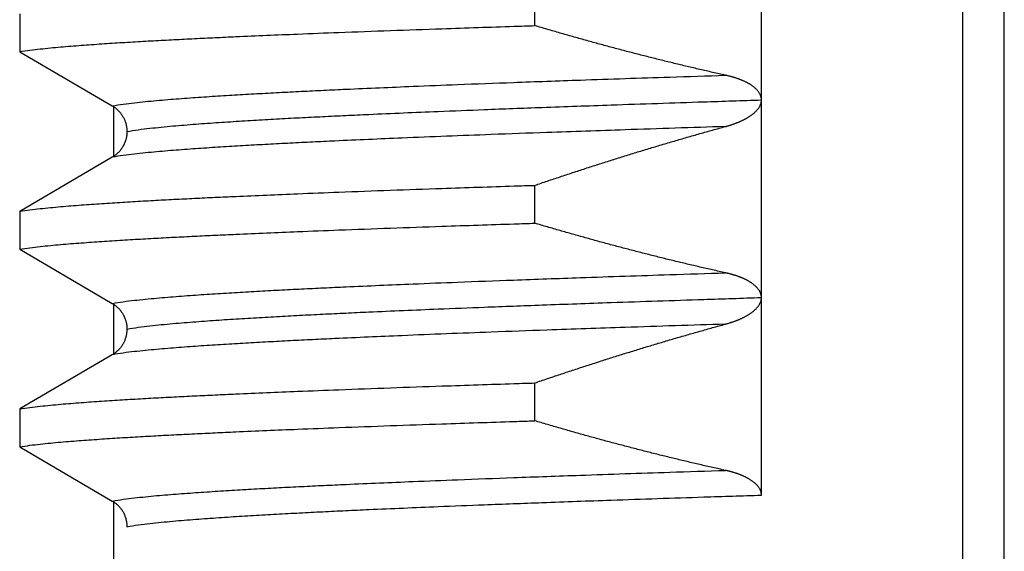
# Model space of a CAD drawing. Header units: millimetres. Extents: x 0 to 1300, y 0 to 891.
# Tile 45 of 133: x 189.57 to 194.56, y 566.05 to 568.74. Entities that reach past the tile are written whole.
import ezdxf

# ---------------------------------------------------------------- set-up
doc = ezdxf.new("R2010")
doc.units = ezdxf.units.MM
doc.header["$LTSCALE"] = 0.545669
doc.layers.add('NoLayerName_001', color=7, linetype='Continuous')

msp = doc.modelspace()

# ---------------------------------------------------------------- linework, layer by layer
at = {"layer": 'NoLayerName_001', "color": 60, "linetype": 'Continuous', "lineweight": 25}
for p, q in [((194.3511, 563.4524), (194.3511, 574.0686)), ((194.5619, 563.1524), (194.5619, 574.0638)), ((193.3315, 566.3372), (193.3315, 571.3373)), ((192.1834, 568.7133), (192.1834, 568.905)), ((189.5739, 568.7732), (189.5739, 568.5815)), ((189.5739, 568.5815), (190.043, 568.3073)), ((190.05, 568.0475), (190.05, 568.3073)), ((190.043, 568.0475), (189.5739, 567.7732)), ((192.1834, 567.7133), (192.1834, 567.905)), ((189.5739, 567.7732), (189.5739, 567.5815)), ((189.5739, 567.5815), (190.043, 567.3073)), ((190.05, 567.0475), (190.05, 567.3073)), ((190.043, 567.0475), (189.5739, 566.7732)), ((192.1834, 566.7133), (192.1834, 566.905)), ((189.5739, 566.7732), (189.5739, 566.5815)), ((189.5739, 566.5815), (190.043, 566.3073)), ((190.05, 563.4524), (190.05, 566.3073))]:
    msp.add_line(p, q, dxfattribs=at)
for points, knots in [([(189.5739, 568.5815), (189.5911, 568.5841), (189.6255, 568.5895), (189.6775, 568.5954), (189.7295, 568.6008), (189.7815, 568.6056), (189.8336, 568.6099), (189.8857, 568.6139), (189.9379, 568.6177), (189.99, 568.6213), (190.0422, 568.6247), (190.0943, 568.628), (190.1465, 568.6311), (190.1987, 568.6341), (190.2683, 568.638), (190.3553, 568.6426), (190.4597, 568.6478), (190.5641, 568.6528), (190.686, 568.6584), (190.8252, 568.6644), (190.9993, 568.6716), (191.2082, 568.6798), (191.452, 568.6888), (191.748, 568.6991), (191.9918, 568.7072), (192.1485, 568.7122), (192.1834, 568.7133)], [0, 0, 0, 0, 0.052271, 0.104543, 0.156813, 0.209084, 0.261357, 0.313631, 0.365904, 0.418176, 0.470446, 0.522717, 0.574987, 0.627258, 0.679528, 0.78407, 0.888612, 0.993154, 1.097695, 1.254507, 1.411319, 1.620402, 1.881755, 2.143109, 2.509004, 2.613545, 2.613545, 2.613545, 2.613545]), ([(193.1493, 568.4623), (193.1277, 568.4672), (193.0843, 568.4767), (193.0195, 568.4915), (192.9547, 568.5067), (192.89, 568.5222), (192.8253, 568.538), (192.7608, 568.5542), (192.6963, 568.5706), (192.6319, 568.5874), (192.5676, 568.6045), (192.5033, 568.6219), (192.4392, 568.6396), (192.3751, 568.6576), (192.3111, 568.6759), (192.2472, 568.6944), (192.2046, 568.707), (192.1834, 568.7133)], [0, 0, 0, 0, 0.066535, 0.1330739, 0.1996166, 0.2661628, 0.332712, 0.3992638, 0.4658174, 0.5323723, 0.5989277, 0.6654826, 0.732036, 0.7985871, 0.8651345, 0.9316771, 0.9982135, 0.9982135, 0.9982135, 0.9982135]), ([(190.043, 568.3073), (190.0616, 568.3102), (190.0988, 568.3166), (190.155, 568.3231), (190.2113, 568.3291), (190.2676, 568.3345), (190.3239, 568.3393), (190.3803, 568.3437), (190.4367, 568.3478), (190.4932, 568.3518), (190.5496, 568.3555), (190.6061, 568.3591), (190.6625, 568.3626), (190.719, 568.3659), (190.7943, 568.3701), (190.8884, 568.3752), (191.0014, 568.3809), (191.1144, 568.3864), (191.2462, 568.3925), (191.3969, 568.3991), (191.5853, 568.407), (191.8114, 568.416), (192.094, 568.4267), (192.452, 568.4394), (192.8101, 568.4515), (193.0551, 568.4593), (193.1493, 568.4623)], [0, 0, 0, 0, 0.056565, 0.113132, 0.169695, 0.226259, 0.282825, 0.339395, 0.395963, 0.45253, 0.509095, 0.565659, 0.622222, 0.678786, 0.73535, 0.848479, 0.961608, 1.074738, 1.187867, 1.35756, 1.527253, 1.75351, 2.036332, 2.375718, 2.828232, 3.111054, 3.111054, 3.111054, 3.111054]), ([(193.1608, 568.4597), (193.1589, 568.4602), (193.155, 568.4611), (193.1512, 568.4619), (193.1493, 568.4623)], [0, 0, 0, 0, 0.00588233, 0.0117641, 0.0117641, 0.0117641, 0.0117641]), ([(193.3315, 568.3367), (193.3314, 568.3387), (193.3313, 568.3426), (193.3304, 568.3485), (193.329, 568.3543), (193.3271, 568.3599), (193.3248, 568.3654), (193.322, 568.3706), (193.3189, 568.3756), (193.3154, 568.3804), (193.3116, 568.3849), (193.3076, 568.3893), (193.3034, 568.3934), (193.2991, 568.3974), (193.2946, 568.4012), (193.29, 568.4048), (193.2852, 568.4083), (193.2804, 568.4117), (193.2754, 568.4149), (193.2704, 568.4179), (193.2653, 568.4209), (193.2601, 568.4237), (193.2549, 568.4264), (193.2496, 568.429), (193.2443, 568.4316), (193.239, 568.434), (193.2336, 568.4363), (193.2281, 568.4386), (193.2226, 568.4407), (193.2171, 568.4428), (193.2116, 568.4448), (193.206, 568.4467), (193.2004, 568.4486), (193.1948, 568.4504), (193.1892, 568.4521), (193.1835, 568.4537), (193.1779, 568.4553), (193.1722, 568.4568), (193.1665, 568.4583), (193.1627, 568.4592), (193.1608, 568.4597)], [0, 0, 0, 0, 0.0058929, 0.0118135, 0.0177548, 0.0237033, 0.0296403, 0.0355524, 0.0414535, 0.0473558, 0.0532621, 0.0591676, 0.0650642, 0.0709545, 0.0768425, 0.0827299, 0.0886167, 0.0945017, 0.1003861, 0.1062712, 0.1121569, 0.1180427, 0.1239278, 0.1298127, 0.1356981, 0.1415845, 0.1474723, 0.1533614, 0.1592515, 0.1651424, 0.1710332, 0.1769232, 0.1828116, 0.1886986, 0.1945844, 0.2004694, 0.2063536, 0.2122374, 0.2181206, 0.2240034, 0.2240034, 0.2240034, 0.2240034]), ([(190.043, 568.3073), (190.0452, 568.3059), (190.0496, 568.3033), (190.0559, 568.2988), (190.0621, 568.2941), (190.068, 568.289), (190.0736, 568.2836), (190.0789, 568.2779), (190.084, 568.2719), (190.0887, 568.2657), (190.0931, 568.2592), (190.0972, 568.2526), (190.1009, 568.2457), (190.1043, 568.2386), (190.1072, 568.2314), (190.1098, 568.224), (190.1121, 568.2165), (190.1139, 568.2089), (190.1153, 568.2013), (190.1163, 568.1936), (190.117, 568.1859), (190.117, 568.1807), (190.1171, 568.1781)], [0, 0, 0, 0, 0.0077119, 0.0154472, 0.0232042, 0.0309802, 0.0387721, 0.0465766, 0.0543905, 0.0622107, 0.0700345, 0.0778597, 0.0856852, 0.0935095, 0.1013304, 0.1091452, 0.1169507, 0.1247435, 0.1325203, 0.1402779, 0.1480137, 0.1557257, 0.1557257, 0.1557257, 0.1557257]), ([(190.1171, 568.1773), (190.1364, 568.1804), (190.1748, 568.187), (190.233, 568.1938), (190.2912, 568.2), (190.3495, 568.2055), (190.4078, 568.2104), (190.4662, 568.215), (190.5245, 568.2193), (190.5829, 568.2233), (190.6413, 568.2272), (190.6998, 568.2309), (190.7582, 568.2344), (190.8166, 568.2378), (190.8945, 568.2422), (190.992, 568.2474), (191.1089, 568.2533), (191.2258, 568.2589), (191.3622, 568.2652), (191.5182, 568.272), (191.7131, 568.2801), (191.9471, 568.2894), (192.2395, 568.3004), (192.61, 568.3135), (192.9805, 568.326), (193.234, 568.334), (193.3315, 568.3372)], [0, 0, 0, 0, 0.058532, 0.117068, 0.175599, 0.23413, 0.292665, 0.351203, 0.40974, 0.468274, 0.526807, 0.585339, 0.643871, 0.702402, 0.760934, 0.877999, 0.995065, 1.11213, 1.229195, 1.404792, 1.580389, 1.814518, 2.10718, 2.458373, 2.926632, 3.219293, 3.219293, 3.219293, 3.219293]), ([(193.1493, 568.2025), (193.1512, 568.203), (193.155, 568.2041), (193.1608, 568.2057), (193.1665, 568.2074), (193.1722, 568.2092), (193.1778, 568.211), (193.1835, 568.2129), (193.1891, 568.2148), (193.1947, 568.2169), (193.2003, 568.2189), (193.2059, 568.2211), (193.2114, 568.2233), (193.2169, 568.2255), (193.2224, 568.2279), (193.2279, 568.2303), (193.2333, 568.2328), (193.2387, 568.2354), (193.244, 568.2381), (193.2493, 568.2409), (193.2545, 568.2437), (193.2597, 568.2467), (193.2648, 568.2498), (193.2698, 568.2529), (193.2748, 568.2562), (193.2797, 568.2596), (193.2845, 568.2631), (193.2892, 568.2668), (193.2938, 568.2706), (193.2983, 568.2746), (193.3026, 568.2787), (193.3067, 568.283), (193.3107, 568.2874), (193.3144, 568.2921), (193.3179, 568.2969), (193.3212, 568.302), (193.324, 568.3072), (193.3265, 568.3127), (193.3287, 568.3184), (193.3296, 568.3223), (193.3301, 568.3242)], [0, 0, 0, 0, 0.0059565, 0.0119136, 0.0178712, 0.0238291, 0.0297875, 0.0357465, 0.0417061, 0.0476666, 0.0536282, 0.0595912, 0.0655557, 0.0715209, 0.0774862, 0.0834509, 0.0894145, 0.0953767, 0.1013376, 0.1072972, 0.113256, 0.1192146, 0.1251735, 0.1311324, 0.1370913, 0.1430509, 0.1490124, 0.1549769, 0.160942, 0.1669058, 0.172868, 0.1788304, 0.1847952, 0.1907611, 0.1967294, 0.2027073, 0.2087082, 0.2147415, 0.2207806, 0.2267991, 0.2267991, 0.2267991, 0.2267991]), ([(193.3301, 568.3242), (193.3305, 568.3262), (193.3313, 568.3301), (193.3314, 568.3341), (193.3315, 568.3361)], [0, 0, 0, 0, 0.00598571, 0.01194457, 0.01194457, 0.01194457, 0.01194457]), ([(193.1493, 568.2025), (192.9797, 568.197), (192.6782, 568.1873), (192.2824, 568.1736), (191.981, 568.1626), (191.736, 568.1533), (191.5288, 568.1449), (191.3404, 568.1369), (191.1897, 568.1301), (191.0579, 568.1239), (190.9449, 568.1183), (190.8508, 568.1133), (190.7755, 568.1092), (190.719, 568.106), (190.6625, 568.1027), (190.6061, 568.0993), (190.5496, 568.0957), (190.4932, 568.092), (190.4367, 568.088), (190.3803, 568.0839), (190.3239, 568.0795), (190.2676, 568.0746), (190.2113, 568.0693), (190.155, 568.0633), (190.0988, 568.0567), (190.0616, 568.0504), (190.043, 568.0475)], [0, 0, 0, 0, 0.509078, 0.905028, 1.187849, 1.414107, 1.640364, 1.810056, 1.979749, 2.092878, 2.206008, 2.319137, 2.375701, 2.432265, 2.488829, 2.545392, 2.601956, 2.658521, 2.715088, 2.771656, 2.828225, 2.884792, 2.941356, 2.997919, 3.054486, 3.11105, 3.11105, 3.11105, 3.11105]), ([(192.1834, 567.905), (192.2046, 567.9122), (192.2472, 567.9267), (192.3111, 567.9481), (192.375, 567.9693), (192.4391, 567.9902), (192.5032, 568.0109), (192.5675, 568.0313), (192.6318, 568.0515), (192.6962, 568.0714), (192.7607, 568.091), (192.8252, 568.1104), (192.8899, 568.1294), (192.9546, 568.1482), (193.0194, 568.1666), (193.0843, 568.1848), (193.1276, 568.1966), (193.1493, 568.2025)], [0, 0, 0, 0, 0.067382, 0.134769, 0.20216, 0.269554, 0.336949, 0.404346, 0.471742, 0.539139, 0.606534, 0.673928, 0.74132, 0.808709, 0.876096, 0.94348, 1.010861, 1.010861, 1.010861, 1.010861]), ([(190.1171, 568.176), (190.1171, 568.1742), (190.117, 568.1708), (190.1167, 568.1656), (190.1162, 568.1605), (190.1156, 568.1554), (190.1147, 568.1503), (190.1137, 568.1452), (190.1125, 568.1402), (190.1111, 568.1352), (190.1096, 568.1302), (190.1079, 568.1253), (190.106, 568.1205), (190.104, 568.1157), (190.1018, 568.1111), (190.0995, 568.1065), (190.097, 568.1019), (190.0944, 568.0975), (190.0916, 568.0931), (190.0886, 568.0889), (190.0855, 568.0848), (190.0823, 568.0807), (190.0789, 568.0768), (190.0754, 568.073), (190.0718, 568.0693), (190.068, 568.0658), (190.0641, 568.0624), (190.0601, 568.0591), (190.056, 568.056), (190.0518, 568.053), (190.0475, 568.0501), (190.0445, 568.0484), (190.043, 568.0475)], [0, 0, 0, 0, 0.0051566, 0.0103181, 0.0154846, 0.0206556, 0.02583, 0.0310065, 0.0361836, 0.0413592, 0.0465323, 0.051703, 0.0568716, 0.0620384, 0.0672038, 0.0723684, 0.0775329, 0.0826981, 0.0878643, 0.0930315, 0.0981998, 0.1033692, 0.1085398, 0.1137116, 0.1188848, 0.124059, 0.1292331, 0.1344061, 0.1395767, 0.1447439, 0.1499066, 0.1550639, 0.1550639, 0.1550639, 0.1550639]), ([(189.5739, 567.7732), (189.5911, 567.7758), (189.6255, 567.7812), (189.6775, 567.7871), (189.7295, 567.7925), (189.7815, 567.7973), (189.8336, 567.8016), (189.8857, 567.8057), (189.9379, 567.8094), (189.99, 567.813), (190.0422, 567.8164), (190.0943, 567.8197), (190.1465, 567.8228), (190.1987, 567.8258), (190.2683, 567.8297), (190.3553, 567.8343), (190.4597, 567.8395), (190.5641, 567.8445), (190.686, 567.8501), (190.8252, 567.8561), (190.9993, 567.8633), (191.2082, 567.8715), (191.452, 567.8805), (191.748, 567.8908), (191.9918, 567.8989), (192.1485, 567.9039), (192.1834, 567.905)], [0, 0, 0, 0, 0.052271, 0.104543, 0.156813, 0.209084, 0.261357, 0.313631, 0.365904, 0.418176, 0.470446, 0.522717, 0.574987, 0.627258, 0.679528, 0.78407, 0.888612, 0.993154, 1.097695, 1.254507, 1.411319, 1.620402, 1.881755, 2.143109, 2.509004, 2.613545, 2.613545, 2.613545, 2.613545]), ([(189.5739, 567.5815), (189.5911, 567.5841), (189.6255, 567.5895), (189.6775, 567.5954), (189.7295, 567.6008), (189.7815, 567.6056), (189.8336, 567.6099), (189.8857, 567.6139), (189.9379, 567.6177), (189.99, 567.6213), (190.0422, 567.6247), (190.0943, 567.628), (190.1465, 567.6311), (190.1987, 567.6341), (190.2683, 567.638), (190.3553, 567.6426), (190.4597, 567.6478), (190.5641, 567.6528), (190.686, 567.6584), (190.8252, 567.6644), (190.9993, 567.6716), (191.2082, 567.6798), (191.452, 567.6888), (191.748, 567.6991), (191.9918, 567.7072), (192.1485, 567.7122), (192.1834, 567.7133)], [0, 0, 0, 0, 0.052271, 0.104543, 0.156813, 0.209084, 0.261357, 0.313631, 0.365904, 0.418176, 0.470446, 0.522717, 0.574987, 0.627258, 0.679528, 0.78407, 0.888612, 0.993154, 1.097695, 1.254507, 1.411319, 1.620402, 1.881755, 2.143109, 2.509004, 2.613545, 2.613545, 2.613545, 2.613545]), ([(193.1493, 567.4623), (193.1276, 567.4672), (193.0843, 567.4767), (193.0195, 567.4915), (192.9547, 567.5067), (192.8899, 567.5222), (192.8253, 567.538), (192.7608, 567.5542), (192.6963, 567.5706), (192.6319, 567.5874), (192.5675, 567.6045), (192.5033, 567.6219), (192.4392, 567.6396), (192.3751, 567.6576), (192.3111, 567.6759), (192.2472, 567.6944), (192.2046, 567.707), (192.1834, 567.7133)], [0, 0, 0, 0, 0.0665344, 0.1330728, 0.199615, 0.2661606, 0.3327093, 0.3992605, 0.4658136, 0.532368, 0.5989228, 0.6654771, 0.7320301, 0.7985806, 0.8651274, 0.9316695, 0.9982054, 0.9982054, 0.9982054, 0.9982054]), ([(190.043, 567.3073), (190.0616, 567.3102), (190.0988, 567.3166), (190.155, 567.3231), (190.2113, 567.3291), (190.2676, 567.3345), (190.3239, 567.3393), (190.3803, 567.3437), (190.4367, 567.3478), (190.4932, 567.3518), (190.5496, 567.3555), (190.6061, 567.3591), (190.6625, 567.3626), (190.719, 567.3659), (190.7943, 567.3701), (190.8884, 567.3752), (191.0014, 567.3809), (191.1144, 567.3864), (191.2463, 567.3925), (191.3969, 567.3991), (191.5853, 567.407), (191.8114, 567.416), (192.094, 567.4267), (192.452, 567.4394), (192.8101, 567.4515), (193.0551, 567.4593), (193.1493, 567.4623)], [0, 0, 0, 0, 0.056564, 0.113132, 0.169695, 0.226259, 0.282825, 0.339394, 0.395963, 0.452529, 0.509094, 0.565658, 0.622222, 0.678786, 0.735349, 0.848478, 0.961608, 1.074737, 1.187866, 1.357559, 1.527252, 1.753509, 2.03633, 2.375716, 2.82823, 3.111051, 3.111051, 3.111051, 3.111051]), ([(193.1799, 567.4548), (193.1782, 567.4552), (193.1748, 567.4562), (193.1697, 567.4575), (193.1646, 567.4588), (193.1595, 567.46), (193.1544, 567.4612), (193.151, 567.462), (193.1493, 567.4623)], [0, 0, 0, 0, 0.00524959, 0.0104991, 0.01574832, 0.02099701, 0.02624486, 0.03149156, 0.03149156, 0.03149156, 0.03149156]), ([(193.3315, 567.336), (193.3314, 567.3377), (193.3314, 567.3412), (193.3307, 567.3465), (193.3296, 567.3517), (193.3282, 567.3568), (193.3264, 567.3618), (193.3242, 567.3666), (193.3217, 567.3712), (193.3188, 567.3756), (193.3157, 567.3799), (193.3124, 567.384), (193.3089, 567.3879), (193.3052, 567.3917), (193.3014, 567.3953), (193.2975, 567.3988), (193.2934, 567.4021), (193.2893, 567.4054), (193.285, 567.4084), (193.2807, 567.4114), (193.2763, 567.4143), (193.2718, 567.4171), (193.2673, 567.4197), (193.2627, 567.4223), (193.2581, 567.4248), (193.2534, 567.4272), (193.2487, 567.4295), (193.244, 567.4317), (193.2392, 567.4339), (193.2344, 567.4359), (193.2295, 567.438), (193.2247, 567.4399), (193.2198, 567.4418), (193.2149, 567.4436), (193.2099, 567.4454), (193.2049, 567.4471), (193.2, 567.4487), (193.195, 567.4503), (193.1899, 567.4519), (193.1849, 567.4533), (193.1815, 567.4543), (193.1799, 567.4548)], [0, 0, 0, 0, 0.0052577, 0.0105381, 0.0158336, 0.0211345, 0.02643, 0.0317096, 0.0369744, 0.0422372, 0.0475049, 0.0527779, 0.0580514, 0.0633167, 0.0685738, 0.0738263, 0.0790769, 0.084327, 0.0895764, 0.0948251, 0.1000739, 0.1053234, 0.1105735, 0.1158238, 0.1210733, 0.1263217, 0.1315696, 0.1368171, 0.1420646, 0.1473118, 0.1525587, 0.1578054, 0.1630522, 0.1682993, 0.1735468, 0.1787947, 0.1840429, 0.1892915, 0.1945404, 0.1997897, 0.2050392, 0.2050392, 0.2050392, 0.2050392]), ([(190.043, 567.3073), (190.0445, 567.3064), (190.0475, 567.3046), (190.0518, 567.3018), (190.056, 567.2988), (190.0601, 567.2957), (190.0641, 567.2924), (190.068, 567.289), (190.0718, 567.2854), (190.0754, 567.2817), (190.0789, 567.2779), (190.0823, 567.274), (190.0855, 567.27), (190.0886, 567.2658), (190.0916, 567.2616), (190.0944, 567.2573), (190.097, 567.2528), (190.0995, 567.2483), (190.1018, 567.2437), (190.104, 567.239), (190.106, 567.2342), (190.1079, 567.2294), (190.1096, 567.2245), (190.1111, 567.2196), (190.1125, 567.2146), (190.1137, 567.2096), (190.1147, 567.2045), (190.1156, 567.1994), (190.1162, 567.1943), (190.1167, 567.1891), (190.117, 567.184), (190.1171, 567.1805), (190.1171, 567.1788)], [0, 0, 0, 0, 0.0051573, 0.01032, 0.0154872, 0.0206578, 0.0258308, 0.0310049, 0.0361792, 0.0413525, 0.0465244, 0.0516951, 0.0568646, 0.0620329, 0.0672001, 0.0723662, 0.0775314, 0.0826958, 0.0878602, 0.0930255, 0.0981922, 0.1033608, 0.1085317, 0.113705, 0.1188809, 0.1240583, 0.1292351, 0.1344097, 0.1395807, 0.1447472, 0.1499087, 0.1550652, 0.1550652, 0.1550652, 0.1550652]), ([(190.1171, 567.1773), (190.1364, 567.1804), (190.1748, 567.187), (190.233, 567.1938), (190.2912, 567.2), (190.3495, 567.2055), (190.4078, 567.2104), (190.4662, 567.215), (190.5245, 567.2193), (190.5829, 567.2233), (190.6413, 567.2272), (190.6998, 567.2309), (190.7582, 567.2344), (190.8166, 567.2378), (190.8945, 567.2422), (190.9919, 567.2474), (191.1089, 567.2533), (191.2258, 567.2589), (191.3622, 567.2652), (191.5182, 567.272), (191.7131, 567.2801), (191.947, 567.2894), (192.2395, 567.3004), (192.61, 567.3135), (192.9805, 567.326), (193.234, 567.334), (193.3315, 567.3372)], [0, 0, 0, 0, 0.058533, 0.117068, 0.175599, 0.234131, 0.292666, 0.351204, 0.409741, 0.468276, 0.526809, 0.585341, 0.643872, 0.702404, 0.760936, 0.878001, 0.995067, 1.112133, 1.229198, 1.404795, 1.580393, 1.814522, 2.107185, 2.458379, 2.926639, 3.219301, 3.219301, 3.219301, 3.219301]), ([(193.1493, 567.2025), (193.1512, 567.203), (193.155, 567.2041), (193.1608, 567.2057), (193.1665, 567.2074), (193.1722, 567.2092), (193.1778, 567.211), (193.1835, 567.2129), (193.1891, 567.2148), (193.1947, 567.2168), (193.2003, 567.2189), (193.2059, 567.2211), (193.2114, 567.2233), (193.2169, 567.2255), (193.2224, 567.2279), (193.2279, 567.2303), (193.2333, 567.2328), (193.2387, 567.2354), (193.244, 567.2381), (193.2492, 567.2409), (193.2545, 567.2437), (193.2596, 567.2467), (193.2648, 567.2498), (193.2698, 567.2529), (193.2748, 567.2562), (193.2797, 567.2596), (193.2845, 567.2631), (193.2892, 567.2668), (193.2938, 567.2706), (193.2982, 567.2746), (193.3026, 567.2787), (193.3067, 567.2829), (193.3107, 567.2874), (193.3144, 567.292), (193.3179, 567.2969), (193.3211, 567.3019), (193.324, 567.3072), (193.3265, 567.3127), (193.3287, 567.3183), (193.3296, 567.3223), (193.3301, 567.3242)], [0, 0, 0, 0, 0.0059555, 0.0119115, 0.0178679, 0.0238248, 0.0297821, 0.03574, 0.0416985, 0.0476579, 0.0536184, 0.0595803, 0.0655437, 0.0715079, 0.0774721, 0.0834356, 0.0893981, 0.0953593, 0.1013191, 0.1072776, 0.1132353, 0.1191928, 0.1251506, 0.1311084, 0.1370662, 0.1430246, 0.1489851, 0.1549486, 0.1609128, 0.1668754, 0.1728365, 0.1787977, 0.1847612, 0.1907257, 0.1966927, 0.2026696, 0.2086698, 0.2147024, 0.2207408, 0.2267583, 0.2267583, 0.2267583, 0.2267583]), ([(193.3301, 567.3242), (193.3305, 567.3262), (193.3313, 567.3301), (193.3314, 567.3341), (193.3315, 567.336)], [0, 0, 0, 0, 0.00598444, 0.01194204, 0.01194204, 0.01194204, 0.01194204]), ([(193.1493, 567.2025), (192.9797, 567.197), (192.6782, 567.1873), (192.2825, 567.1736), (191.981, 567.1626), (191.736, 567.1533), (191.5288, 567.1449), (191.3404, 567.1369), (191.1897, 567.1301), (191.0579, 567.1239), (190.9449, 567.1183), (190.8508, 567.1133), (190.7755, 567.1092), (190.719, 567.106), (190.6625, 567.1027), (190.6061, 567.0993), (190.5496, 567.0957), (190.4932, 567.092), (190.4367, 567.088), (190.3803, 567.0839), (190.3239, 567.0794), (190.2676, 567.0746), (190.2113, 567.0693), (190.155, 567.0633), (190.0988, 567.0567), (190.0616, 567.0504), (190.043, 567.0475)], [0, 0, 0, 0, 0.509081, 0.905033, 1.187856, 1.414115, 1.640373, 1.810066, 1.97976, 2.09289, 2.20602, 2.31915, 2.375715, 2.432279, 2.488843, 2.545407, 2.601971, 2.658536, 2.715103, 2.771672, 2.828241, 2.884808, 2.941372, 2.997936, 3.054503, 3.111068, 3.111068, 3.111068, 3.111068]), ([(192.1834, 566.905), (192.2046, 566.9122), (192.2472, 566.9267), (192.3111, 566.9481), (192.375, 566.9693), (192.4391, 566.9902), (192.5032, 567.0109), (192.5675, 567.0313), (192.6318, 567.0515), (192.6962, 567.0714), (192.7607, 567.091), (192.8252, 567.1104), (192.8899, 567.1294), (192.9546, 567.1482), (193.0194, 567.1666), (193.0843, 567.1848), (193.1276, 567.1966), (193.1493, 567.2025)], [0, 0, 0, 0, 0.067383, 0.13477, 0.202162, 0.269556, 0.336952, 0.404349, 0.471747, 0.539144, 0.60654, 0.673934, 0.741327, 0.808717, 0.876104, 0.943489, 1.01087, 1.01087, 1.01087, 1.01087]), ([(190.1171, 567.1774), (190.117, 567.1748), (190.117, 567.1697), (190.1163, 567.1619), (190.1153, 567.1542), (190.1139, 567.1465), (190.1121, 567.1389), (190.11, 567.1313), (190.1074, 567.1239), (190.1044, 567.1166), (190.1011, 567.1095), (190.0974, 567.1025), (190.0933, 567.0958), (190.0889, 567.0893), (190.0842, 567.083), (190.0791, 567.077), (190.0737, 567.0713), (190.0681, 567.0659), (190.0622, 567.0608), (190.056, 567.056), (190.0497, 567.0515), (190.0452, 567.0488), (190.043, 567.0475)], [0, 0, 0, 0, 0.0077536, 0.0155322, 0.0233328, 0.0311516, 0.0389849, 0.0468292, 0.0546811, 0.0625377, 0.0703971, 0.0782581, 0.0861205, 0.0939831, 0.101844, 0.1097002, 0.1175482, 0.1253844, 0.1332048, 0.1410059, 0.1487844, 0.1565377, 0.1565377, 0.1565377, 0.1565377]), ([(189.5739, 566.7732), (189.5911, 566.7758), (189.6255, 566.7812), (189.6775, 566.7871), (189.7295, 566.7925), (189.7815, 566.7973), (189.8336, 566.8016), (189.8857, 566.8057), (189.9379, 566.8094), (189.99, 566.813), (190.0422, 566.8164), (190.0943, 566.8197), (190.1465, 566.8228), (190.1987, 566.8258), (190.2683, 566.8297), (190.3553, 566.8343), (190.4597, 566.8395), (190.5641, 566.8445), (190.686, 566.8501), (190.8252, 566.8561), (190.9993, 566.8633), (191.2082, 566.8715), (191.452, 566.8805), (191.748, 566.8908), (191.9918, 566.8989), (192.1485, 566.9039), (192.1834, 566.905)], [0, 0, 0, 0, 0.052271, 0.104543, 0.156813, 0.209084, 0.261357, 0.313631, 0.365904, 0.418176, 0.470446, 0.522717, 0.574987, 0.627258, 0.679528, 0.78407, 0.888612, 0.993154, 1.097695, 1.254507, 1.411319, 1.620402, 1.881755, 2.143109, 2.509004, 2.613545, 2.613545, 2.613545, 2.613545]), ([(189.5739, 566.5815), (189.5911, 566.5841), (189.6255, 566.5895), (189.6775, 566.5954), (189.7295, 566.6008), (189.7815, 566.6056), (189.8336, 566.6099), (189.8857, 566.6139), (189.9379, 566.6177), (189.99, 566.6213), (190.0422, 566.6247), (190.0943, 566.628), (190.1465, 566.6311), (190.1987, 566.6341), (190.2683, 566.638), (190.3553, 566.6426), (190.4597, 566.6478), (190.5641, 566.6528), (190.686, 566.6584), (190.8252, 566.6644), (190.9993, 566.6716), (191.2082, 566.6798), (191.452, 566.6888), (191.748, 566.6991), (191.9918, 566.7072), (192.1485, 566.7122), (192.1834, 566.7133)], [0, 0, 0, 0, 0.052271, 0.104543, 0.156813, 0.209084, 0.261357, 0.313631, 0.365904, 0.418176, 0.470446, 0.522717, 0.574987, 0.627258, 0.679528, 0.78407, 0.888612, 0.993154, 1.097695, 1.254507, 1.411319, 1.620402, 1.881755, 2.143109, 2.509004, 2.613545, 2.613545, 2.613545, 2.613545]), ([(193.1493, 566.4623), (193.1277, 566.4672), (193.0843, 566.4767), (193.0195, 566.4915), (192.9547, 566.5067), (192.89, 566.5222), (192.8253, 566.538), (192.7608, 566.5542), (192.6963, 566.5706), (192.6319, 566.5874), (192.5676, 566.6045), (192.5033, 566.6219), (192.4392, 566.6396), (192.3751, 566.6576), (192.3111, 566.6759), (192.2472, 566.6944), (192.2046, 566.707), (192.1834, 566.7133)], [0, 0, 0, 0, 0.0665349, 0.1330737, 0.1996163, 0.2661624, 0.3327115, 0.3992632, 0.4658168, 0.5323716, 0.5989268, 0.6654816, 0.732035, 0.7985859, 0.8651332, 0.9316757, 0.9982121, 0.9982121, 0.9982121, 0.9982121]), ([(190.043, 566.3073), (190.0616, 566.3102), (190.0988, 566.3166), (190.155, 566.3231), (190.2113, 566.3291), (190.2676, 566.3345), (190.3239, 566.3393), (190.3803, 566.3437), (190.4367, 566.3478), (190.4932, 566.3518), (190.5496, 566.3555), (190.6061, 566.3591), (190.6625, 566.3626), (190.719, 566.3659), (190.7943, 566.3701), (190.8884, 566.3752), (191.0014, 566.3809), (191.1144, 566.3864), (191.2463, 566.3925), (191.3969, 566.3991), (191.5853, 566.407), (191.8114, 566.416), (192.094, 566.4267), (192.452, 566.4394), (192.8101, 566.4515), (193.0551, 566.4593), (193.1493, 566.4623)], [0, 0, 0, 0, 0.056565, 0.113132, 0.169696, 0.22626, 0.282827, 0.339396, 0.395965, 0.452532, 0.509097, 0.565661, 0.622225, 0.678789, 0.735353, 0.848483, 0.961613, 1.074743, 1.187872, 1.357566, 1.52726, 1.753518, 2.036341, 2.375729, 2.828245, 3.111068, 3.111068, 3.111068, 3.111068]), ([(193.1607, 566.4597), (193.1588, 566.4602), (193.155, 566.4611), (193.1512, 566.4619), (193.1493, 566.4623)], [0, 0, 0, 0, 0.0058711, 0.01174164, 0.01174164, 0.01174164, 0.01174164]), ([(193.3315, 566.3372), (193.3314, 566.3392), (193.3313, 566.3431), (193.3304, 566.3489), (193.3289, 566.3547), (193.327, 566.3603), (193.3246, 566.3657), (193.3218, 566.3709), (193.3186, 566.3759), (193.3151, 566.3807), (193.3114, 566.3852), (193.3074, 566.3895), (193.3032, 566.3937), (193.2989, 566.3976), (193.2944, 566.4014), (193.2897, 566.405), (193.285, 566.4085), (193.2801, 566.4118), (193.2752, 566.415), (193.2702, 566.4181), (193.2651, 566.421), (193.2599, 566.4238), (193.2547, 566.4265), (193.2495, 566.4291), (193.2441, 566.4317), (193.2388, 566.4341), (193.2334, 566.4364), (193.228, 566.4386), (193.2225, 566.4408), (193.217, 566.4429), (193.2115, 566.4448), (193.2059, 566.4468), (193.2003, 566.4486), (193.1947, 566.4504), (193.1891, 566.4521), (193.1835, 566.4538), (193.1778, 566.4553), (193.1721, 566.4569), (193.1664, 566.4583), (193.1626, 566.4592), (193.1607, 566.4597)], [0, 0, 0, 0, 0.0058798, 0.0117874, 0.0177186, 0.0236601, 0.0295914, 0.0354959, 0.0413866, 0.0472759, 0.0531679, 0.0590588, 0.0649423, 0.0708208, 0.0766979, 0.082575, 0.0884514, 0.0943256, 0.100199, 0.1060726, 0.1119468, 0.1178211, 0.1236946, 0.1295681, 0.1354422, 0.1413174, 0.1471939, 0.1530718, 0.1589508, 0.1648304, 0.17071, 0.1765888, 0.182466, 0.1883417, 0.1942163, 0.20009, 0.205963, 0.2118355, 0.2177075, 0.2235791, 0.2235791, 0.2235791, 0.2235791]), ([(190.043, 566.3073), (190.0452, 566.3059), (190.0497, 566.3033), (190.056, 566.2988), (190.0622, 566.294), (190.0681, 566.2889), (190.0737, 566.2834), (190.0791, 566.2777), (190.0842, 566.2717), (190.0889, 566.2654), (190.0933, 566.2589), (190.0974, 566.2522), (190.1011, 566.2453), (190.1044, 566.2381), (190.1074, 566.2309), (190.11, 566.2234), (190.1121, 566.2159), (190.1139, 566.2083), (190.1153, 566.2006), (190.1163, 566.1928), (190.117, 566.1851), (190.117, 566.1799), (190.1171, 566.1773)], [0, 0, 0, 0, 0.0077532, 0.0155314, 0.0233322, 0.0311523, 0.0389881, 0.046836, 0.0546921, 0.0625532, 0.0704162, 0.0782791, 0.0861408, 0.094001, 0.1018584, 0.1097108, 0.1175555, 0.1253889, 0.1332077, 0.141008, 0.1487865, 0.1565399, 0.1565399, 0.1565399, 0.1565399]), ([(190.1171, 566.1773), (190.1364, 566.1804), (190.1748, 566.187), (190.233, 566.1938), (190.2912, 566.2), (190.3495, 566.2055), (190.4078, 566.2104), (190.4662, 566.215), (190.5245, 566.2193), (190.5829, 566.2233), (190.6413, 566.2272), (190.6998, 566.2309), (190.7582, 566.2344), (190.8166, 566.2378), (190.8945, 566.2422), (190.9919, 566.2474), (191.1089, 566.2533), (191.2258, 566.2589), (191.3622, 566.2652), (191.5182, 566.272), (191.7131, 566.2801), (191.947, 566.2894), (192.2395, 566.3004), (192.61, 566.3135), (192.9805, 566.326), (193.234, 566.334), (193.3315, 566.3372)], [0, 0, 0, 0, 0.058532, 0.117068, 0.175599, 0.234131, 0.292665, 0.351203, 0.40974, 0.468275, 0.526807, 0.585339, 0.643871, 0.702403, 0.760934, 0.877999, 0.995065, 1.11213, 1.229195, 1.404792, 1.580389, 1.814518, 2.10718, 2.458374, 2.926632, 3.219294, 3.219294, 3.219294, 3.219294])]:
    msp.add_open_spline(points, degree=3, knots=knots, dxfattribs=at)

doc.saveas('drawing.dxf')
